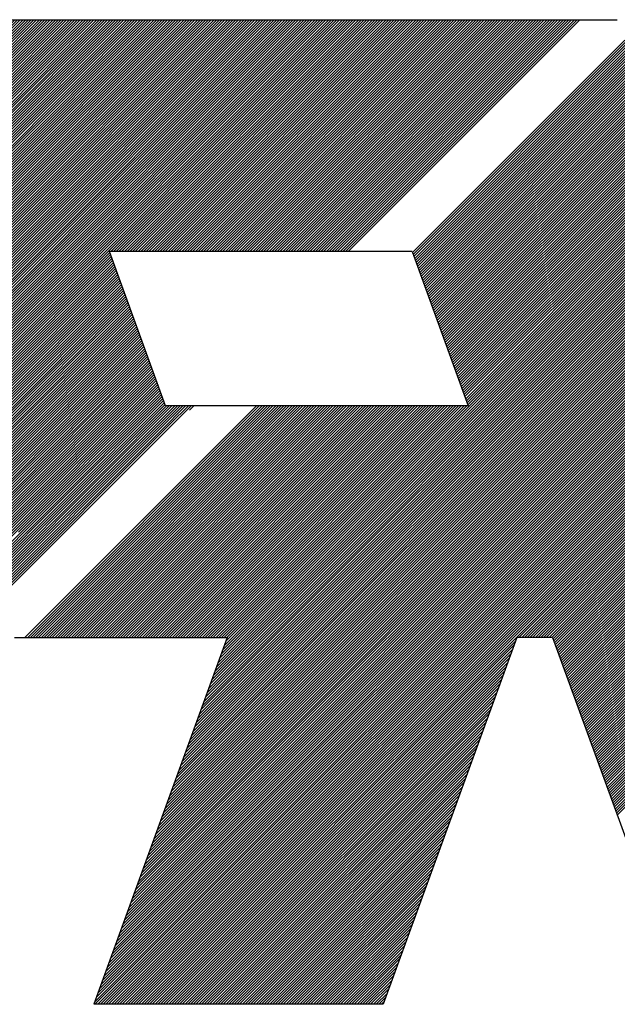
# Model space of a CAD drawing. Header units: millimetres. Extents: x 0 to 1300, y 0 to 891.
# Tile 70 of 124: x 110 to 128, y 758 to 788. Entities that reach past the tile are written whole.
import ezdxf

# ---------------------------------------------------------------- set-up
doc = ezdxf.new("R2010")
doc.units = ezdxf.units.MM
doc.header["$LTSCALE"] = 0.54643
doc.layers.add('NoLayerName_001', color=7, linetype='Continuous')

# ---------------------------------------------------------------- blocks, each defined once
blk = doc.blocks.new('*X93')
at = {"color": 7, "linetype": 'Continuous', "lineweight": 25}
for p, q in [((2.451, 2.451), (4.6073, 4.6073)), ((2.4584, 2.4307), (4.6147, 4.587)), ((2.4658, 2.4103), (4.6221, 4.5667)), ((2.4732, 2.39), (4.6295, 4.5463)), ((2.4806, 2.3697), (4.6369, 4.526)), ((2.488, 2.3493), (4.6443, 4.5057)), ((2.4954, 2.329), (4.6517, 4.4854)), ((2.5028, 2.3087), (4.6591, 4.465)), ((2.5102, 2.2884), (4.6665, 4.4447)), ((2.5176, 2.268), (4.6739, 4.4244)), ((2.525, 2.2477), (4.6813, 4.404)), ((2.5324, 2.2274), (4.6887, 4.3837)), ((2.5398, 2.207), (4.6961, 4.3634)), ((2.5472, 2.1867), (4.7035, 4.343)), ((2.5546, 2.1664), (4.7109, 4.3227)), ((2.562, 2.146), (4.7183, 4.3024)), ((2.5694, 2.1257), (4.7257, 4.2821)), ((2.5768, 2.1054), (4.7331, 4.2617)), ((2.5842, 2.0851), (4.7405, 4.2414)), ((2.5916, 2.0647), (4.7479, 4.2211)), ((2.599, 2.0444), (4.7553, 4.2007)), ((2.6064, 2.0241), (4.7627, 4.1804)), ((2.6138, 2.0037), (4.7701, 4.1601)), ((2.6212, 1.9834), (4.7775, 4.1397)), ((2.6286, 1.9631), (4.7849, 4.1194)), ((2.636, 1.9427), (4.7923, 4.0991)), ((2.6434, 1.9224), (4.7997, 4.0788)), ((0, 0), (0.42, 0.42)), ((0.0277, 0), (0.4041, 0.3764)), ((0.0555, 0), (0.3882, 0.3328)), ((0.0832, 0), (0.3724, 0.2892)), ((0.1109, 0), (0.3565, 0.2456)), ((0.1386, 0), (0.3406, 0.202)), ((0.1664, 0), (0.3247, 0.1584)), ((0.1941, 0), (0.3089, 0.1148)), ((0.2218, 0), (0.293, 0.0712)), ((0.2496, 0), (0.2771, 0.0276))]:
    blk.add_line(p, q, dxfattribs=at)
blk = doc.blocks.new('*X94')
at = {"color": 7, "linetype": 'Continuous', "lineweight": 25}
for p, q in [((3.5895, 3.5895), (5.7458, 5.7458)), ((3.5969, 3.5692), (5.7532, 5.7255)), ((3.6043, 3.5488), (5.7606, 5.7052)), ((3.6117, 3.5285), (5.768, 5.6848)), ((3.6191, 3.5082), (5.7754, 5.6645)), ((3.6265, 3.4878), (5.7828, 5.6442)), ((3.6339, 3.4675), (5.7902, 5.6238)), ((3.6413, 3.4472), (5.7976, 5.6035)), ((3.6487, 3.4268), (5.805, 5.5832)), ((3.6561, 3.4065), (5.8124, 5.5628)), ((3.6635, 3.3862), (5.8198, 5.5425)), ((3.6709, 3.3659), (5.8272, 5.5222)), ((3.6783, 3.3455), (5.8346, 5.5019)), ((3.6857, 3.3252), (5.842, 5.4815)), ((3.6931, 3.3049), (5.8494, 5.4612)), ((3.7005, 3.2845), (5.8568, 5.4409)), ((3.7079, 3.2642), (5.8642, 5.4205)), ((3.7153, 3.2439), (5.8716, 5.4002)), ((3.7227, 3.2235), (5.879, 5.3799)), ((3.7301, 3.2032), (5.8864, 5.3595)), ((3.7375, 3.1829), (5.8938, 5.3392)), ((3.7449, 3.1626), (5.9012, 5.3189)), ((3.7523, 3.1422), (5.9086, 5.2986)), ((3.7597, 3.1219), (5.916, 5.2782)), ((3.7671, 3.1016), (5.9234, 5.2579)), ((3.7745, 3.0812), (5.9308, 5.2376)), ((3.7819, 3.0609), (5.9382, 5.2172)), ((3.7893, 3.0406), (5.9456, 5.1969)), ((3.7967, 3.0202), (5.953, 5.1766)), ((3.8041, 2.9999), (5.9604, 5.1562)), ((3.8115, 2.9796), (5.9678, 5.1359)), ((3.8189, 2.9593), (5.9752, 5.1156)), ((3.8263, 2.9389), (5.9826, 5.0953)), ((3.8337, 2.9186), (5.99, 5.0749)), ((3.8411, 2.8983), (5.9974, 5.0546)), ((3.8485, 2.8779), (6.0048, 5.0343)), ((3.8559, 2.8576), (6.0122, 5.0139)), ((3.8633, 2.8373), (6.0196, 4.9936)), ((3.8707, 2.8169), (6.027, 4.9733)), ((3.8781, 2.7966), (6.0344, 4.9529)), ((3.8855, 2.7763), (6.0418, 4.9326)), ((3.8929, 2.756), (6.0492, 4.9123)), ((3.9003, 2.7356), (6.0566, 4.892)), ((3.9077, 2.7153), (6.064, 4.8716)), ((3.9151, 2.695), (6.0714, 4.8513)), ((3.9225, 2.6746), (6.0788, 4.831)), ((3.9299, 2.6543), (6.0862, 4.8106)), ((3.9373, 2.634), (6.0936, 4.7903)), ((3.9447, 2.6136), (6.101, 4.77)), ((3.9521, 2.5933), (6.1084, 4.7496)), ((3.9595, 2.573), (6.1158, 4.7293)), ((3.9669, 2.5526), (6.1232, 4.709)), ((3.9743, 2.5323), (6.1306, 4.6887)), ((3.9817, 2.512), (6.138, 4.6683)), ((3.9891, 2.4917), (6.1454, 4.648)), ((3.9965, 2.4713), (6.1528, 4.6277)), ((0, 0), (2.8614, 2.8614)), ((0.0277, 0), (2.8456, 2.8179)), ((0.0555, 0), (2.8297, 2.7743)), ((0.0832, 0), (2.8138, 2.7307)), ((0.1109, 0), (2.798, 2.6871)), ((0.1386, 0), (2.7821, 2.6435)), ((0.1664, 0), (2.7662, 2.5999)), ((0.1941, 0), (2.7504, 2.5563)), ((0.2218, 0), (2.7345, 2.5127)), ((0.2496, 0), (2.7186, 2.4691)), ((0.2773, 0), (2.7028, 2.4255)), ((0.305, 0), (2.6869, 2.3819)), ((0.3328, 0), (2.671, 2.3383)), ((0.3605, 0), (2.6552, 2.2947)), ((0.3882, 0), (2.6393, 2.2511)), ((0.4159, 0), (2.6234, 2.2075)), ((0.4437, 0), (2.6076, 2.1639)), ((0.4714, 0), (2.5917, 2.1203)), ((0.4991, 0), (2.5758, 2.0767)), ((0.5269, 0), (2.5599, 2.0331)), ((0.5546, 0), (2.5441, 1.9895)), ((0.5823, 0), (2.5282, 1.9459)), ((0.6101, 0), (2.5123, 1.9023)), ((0.6378, 0), (2.4965, 1.8587)), ((0.6655, 0), (2.4806, 1.8151)), ((0.6932, 0), (2.4647, 1.7715)), ((0.721, 0), (2.4489, 1.7279)), ((0.7487, 0), (2.433, 1.6843)), ((0.7764, 0), (2.4171, 1.6407)), ((0.8042, 0), (2.4013, 1.5971)), ((0.8319, 0), (2.3854, 1.5535)), ((0.8596, 0), (2.3695, 1.5099)), ((0.8873, 0), (2.3537, 1.4663)), ((0.9151, 0), (2.3378, 1.4227)), ((0.9428, 0), (2.3219, 1.3791)), ((0.9705, 0), (2.3061, 1.3355)), ((0.9983, 0), (2.2902, 1.2919)), ((1.026, 0), (2.2743, 1.2483)), ((1.0537, 0), (2.2584, 1.2047)), ((1.0815, 0), (2.2426, 1.1611)), ((1.1092, 0), (2.2267, 1.1175)), ((1.1369, 0), (2.2108, 1.0739)), ((1.1646, 0), (2.195, 1.0303)), ((1.1924, 0), (2.1791, 0.9867)), ((1.2201, 0), (2.1632, 0.9431)), ((1.2478, 0), (2.1474, 0.8995)), ((1.2756, 0), (2.1315, 0.8559)), ((1.3033, 0), (2.1156, 0.8123)), ((1.331, 0), (2.0998, 0.7687)), ((1.3588, 0), (2.0839, 0.7251)), ((1.3865, 0), (2.068, 0.6815)), ((1.4142, 0), (2.0522, 0.6379)), ((1.4419, 0), (2.0363, 0.5943)), ((1.4697, 0), (2.0204, 0.5508)), ((1.4974, 0), (2.0046, 0.5072)), ((1.5251, 0), (1.9887, 0.4636))]:
    blk.add_line(p, q, dxfattribs=at)
blk = doc.blocks.new('*X95')
at = {"color": 7, "linetype": 'Continuous', "lineweight": 25}
for p, q in [((0.4919, 1.3762), (6.3253, 7.2096)), ((0.5078, 1.4198), (6.3179, 7.2299)), ((0.5237, 1.4634), (6.3105, 7.2502)), ((0.4126, 1.1582), (6.3623, 7.1079)), ((0.4284, 1.2018), (6.3549, 7.1283)), ((0.4443, 1.2454), (6.3475, 7.1486)), ((0.4602, 1.289), (6.3401, 7.1689)), ((0.4761, 1.3326), (6.3327, 7.1893)), ((0.3332, 0.9403), (6.3993, 7.0063)), ((0.3491, 0.9839), (6.3919, 7.0266)), ((0.365, 1.0275), (6.3845, 7.0469)), ((0.3808, 1.071), (6.3771, 7.0673)), ((0.3967, 1.1146), (6.3697, 7.0876)), ((0.2539, 0.7223), (6.4363, 6.9046)), ((0.2698, 0.7659), (6.4289, 6.925)), ((0.2856, 0.8095), (6.4215, 6.9453)), ((0.3015, 0.8531), (6.4141, 6.9656)), ((0.3174, 0.8967), (6.4067, 6.986)), ((0.1746, 0.5043), (6.4733, 6.803)), ((0.1904, 0.5479), (6.4659, 6.8233)), ((0.2063, 0.5915), (6.4585, 6.8436)), ((0.2222, 0.6351), (6.4511, 6.864)), ((0.238, 0.6787), (6.4437, 6.8843)), ((0.0952, 0.2863), (6.5103, 6.7013)), ((0.1111, 0.3299), (6.5029, 6.7217)), ((0.1269, 0.3735), (6.4955, 6.742)), ((0.1428, 0.4171), (6.4881, 6.7623)), ((0.1587, 0.4607), (6.4807, 6.7827)), ((0.0317, 0.1119), (6.5399, 6.62)), ((0.0476, 0.1555), (6.5325, 6.6403)), ((0.0635, 0.1991), (6.5251, 6.6607)), ((0.0793, 0.2427), (6.5177, 6.681)), ((0, 0.0247), (6.5547, 6.5794)), ((0.003, 0), (6.5621, 6.559)), ((0.0159, 0.0683), (6.5473, 6.5997)), ((0.0308, 0), (6.5695, 6.5387)), ((0.0585, 0), (6.5769, 6.5184)), ((0.0862, 0), (6.5843, 6.498)), ((0.114, 0), (6.5917, 6.4777)), ((0.1417, 0), (6.5991, 6.4574)), ((0.1694, 0), (6.6065, 6.437)), ((0.1971, 0), (6.6139, 6.4167)), ((0.2249, 0), (6.6213, 6.3964)), ((0.2526, 0), (6.6287, 6.3761)), ((0.2803, 0), (6.6361, 6.3557)), ((0.3081, 0), (6.6435, 6.3354)), ((0.3358, 0), (6.6509, 6.3151)), ((0.3635, 0), (6.6583, 6.2947)), ((0.3912, 0), (6.6657, 6.2744)), ((0.419, 0), (6.6731, 6.2541)), ((0.4467, 0), (6.6805, 6.2337)), ((0.4744, 0), (6.6879, 6.2134)), ((0.5022, 0), (6.6953, 6.1931)), ((0.5299, 0), (6.7027, 6.1728)), ((0.5576, 0), (6.71, 6.1524)), ((4.3108, 3.7255), (6.7174, 6.1321)), ((4.3386, 3.7255), (6.7248, 6.1118)), ((4.3663, 3.7255), (6.7322, 6.0914)), ((4.394, 3.7255), (6.7396, 6.0711)), ((4.4218, 3.7255), (6.747, 6.0508)), ((4.4495, 3.7255), (6.7544, 6.0304)), ((4.4772, 3.7255), (6.7618, 6.0101)), ((4.505, 3.7255), (6.7692, 5.9898)), ((4.5327, 3.7255), (6.7766, 5.9695)), ((4.5604, 3.7255), (6.784, 5.9491)), ((4.5881, 3.7255), (6.7914, 5.9288)), ((4.6159, 3.7255), (6.7988, 5.9085)), ((4.6436, 3.7255), (6.8062, 5.8881)), ((4.6573, 3.7115), (6.8136, 5.8678)), ((4.6647, 3.6911), (6.821, 5.8475)), ((4.6721, 3.6708), (6.8284, 5.8271)), ((4.6795, 3.6505), (6.8358, 5.8068)), ((4.6869, 3.6301), (6.8432, 5.7865)), ((4.6943, 3.6098), (6.8506, 5.7662)), ((0.5854, 0), (4.2752, 3.6898)), ((0.6131, 0), (4.2593, 3.6462)), ((0.6408, 0), (4.2434, 3.6026)), ((0.6685, 0), (4.2276, 3.559)), ((0.6963, 0), (4.2117, 3.5154)), ((0.724, 0), (4.1958, 3.4718)), ((0.7517, 0), (4.18, 3.4282)), ((0.7795, 0), (4.1641, 3.3846)), ((0.8072, 0), (4.1482, 3.341)), ((0.8349, 0), (4.1324, 3.2974)), ((0.8627, 0), (4.1165, 3.2538)), ((0.8904, 0), (4.1006, 3.2102)), ((0.9181, 0), (4.0847, 3.1666)), ((0.9458, 0), (4.0689, 3.123)), ((0.9736, 0), (4.053, 3.0794)), ((1.0013, 0), (4.0371, 3.0358)), ((1.029, 0), (4.0213, 2.9922)), ((1.0568, 0), (4.0054, 2.9486)), ((1.0845, 0), (3.9895, 2.905))]:
    blk.add_line(p, q, dxfattribs=at)
blk = doc.blocks.new('*X96')
at = {"color": 7, "linetype": 'Continuous', "lineweight": 25}
for p, q in [((3.0522, 5.132), (5.2086, 7.2883)), ((3.0596, 5.1116), (5.216, 7.268)), ((3.067, 5.0913), (5.2234, 7.2476)), ((3.0744, 5.071), (5.2308, 7.2273)), ((3.0818, 5.0507), (5.2382, 7.207)), ((3.0892, 5.0303), (5.2456, 7.1867)), ((3.0966, 5.01), (5.253, 7.1663)), ((3.104, 4.9897), (5.2604, 7.146)), ((3.1114, 4.9693), (5.2678, 7.1257)), ((3.1188, 4.949), (5.2752, 7.1053)), ((3.1262, 4.9287), (5.2826, 7.085)), ((3.1336, 4.9083), (5.29, 7.0647)), ((3.141, 4.888), (5.2974, 7.0443)), ((3.1484, 4.8677), (5.3048, 7.024)), ((3.1558, 4.8474), (5.3122, 7.0037)), ((3.1632, 4.827), (5.3196, 6.9834)), ((3.1706, 4.8067), (5.327, 6.963)), ((3.178, 4.7864), (5.3344, 6.9427)), ((3.1854, 4.766), (5.3418, 6.9224)), ((3.1928, 4.7457), (5.3492, 6.902)), ((3.2002, 4.7254), (5.3566, 6.8817)), ((3.2076, 4.705), (5.364, 6.8614)), ((3.215, 4.6847), (5.3714, 6.841)), ((3.2224, 4.6644), (5.3788, 6.8207)), ((3.2298, 4.644), (5.3862, 6.8004)), ((0.7458, 2.0491), (5.4158, 6.7191)), ((3.2372, 4.6237), (5.3936, 6.7801)), ((3.2446, 4.6034), (5.401, 6.7597)), ((3.252, 4.5831), (5.4084, 6.7394)), ((0.6665, 1.8311), (5.4528, 6.6174)), ((0.6823, 1.8747), (5.4454, 6.6377)), ((0.6982, 1.9183), (5.438, 6.6581)), ((0.7141, 1.9619), (5.4306, 6.6784)), ((0.7299, 2.0055), (5.4232, 6.6987)), ((0.5871, 1.6131), (5.4898, 6.5158)), ((0.603, 1.6567), (5.4824, 6.5361)), ((0.6189, 1.7003), (5.475, 6.5564)), ((0.6347, 1.7439), (5.4676, 6.5768)), ((0.6506, 1.7875), (5.4602, 6.5971)), ((0.5078, 1.3951), (5.5268, 6.4141)), ((0.5237, 1.4387), (5.5194, 6.4344)), ((0.5395, 1.4823), (5.512, 6.4548)), ((0.5554, 1.5259), (5.5046, 6.4751)), ((0.5713, 1.5695), (5.4972, 6.4954)), ((0.4284, 1.1771), (5.5638, 6.3125)), ((0.4443, 1.2207), (5.5564, 6.3328)), ((0.4602, 1.2643), (5.549, 6.3531)), ((0.4761, 1.3079), (5.5416, 6.3735)), ((0.4919, 1.3515), (5.5342, 6.3938)), ((0.3491, 0.9592), (5.6008, 6.2108)), ((0.365, 1.0028), (5.5934, 6.2311)), ((0.3808, 1.0464), (5.586, 6.2515)), ((0.3967, 1.09), (5.5786, 6.2718)), ((0.4126, 1.1336), (5.5712, 6.2921)), ((0.2698, 0.7412), (5.6378, 6.1092)), ((0.2856, 0.7848), (5.6304, 6.1295)), ((0.3015, 0.8284), (5.623, 6.1498)), ((0.3174, 0.872), (5.6156, 6.1702)), ((0.3332, 0.9156), (5.6082, 6.1905)), ((0.1904, 0.5232), (5.6748, 6.0075)), ((0.2063, 0.5668), (5.6674, 6.0278)), ((0.2222, 0.6104), (5.66, 6.0482)), ((0.238, 0.654), (5.6526, 6.0685)), ((0.2539, 0.6976), (5.6452, 6.0888)), ((0.1111, 0.3052), (5.7118, 5.9059)), ((0.1269, 0.3488), (5.7044, 5.9262)), ((0.1428, 0.3924), (5.697, 5.9465)), ((0.1587, 0.436), (5.6896, 5.9668)), ((0.1746, 0.4796), (5.6822, 5.9872)), ((0.0317, 0.0872), (5.7487, 5.8042)), ((0.0476, 0.1308), (5.7413, 5.8245)), ((0.0635, 0.1744), (5.7339, 5.8449)), ((0.0793, 0.218), (5.7266, 5.8652)), ((0.0952, 0.2616), (5.7192, 5.8855)), ((0, 0), (5.7635, 5.7635)), ((0.0159, 0.0436), (5.7561, 5.7839)), ((0.1387, 2.2185), (2.4917, 4.5714)), ((0.1665, 2.2185), (2.5194, 4.5714)), ((0.1942, 2.2185), (2.5471, 4.5714)), ((0.2219, 2.2185), (2.5749, 4.5714)), ((0.2497, 2.2185), (2.6026, 4.5714)), ((0.2774, 2.2185), (2.6303, 4.5714)), ((0.3051, 2.2185), (2.6581, 4.5714)), ((0.3328, 2.2185), (2.6858, 4.5714)), ((0.3606, 2.2185), (2.7135, 4.5714)), ((0.3883, 2.2185), (2.7412, 4.5714)), ((0.416, 2.2185), (2.769, 4.5714)), ((0.4438, 2.2185), (2.7967, 4.5714)), ((0.4715, 2.2185), (2.8244, 4.5714)), ((0.4992, 2.2185), (2.8522, 4.5714)), ((0.5269, 2.2185), (2.8799, 4.5714)), ((0.5547, 2.2185), (2.9076, 4.5714)), ((0.5824, 2.2185), (2.9353, 4.5714)), ((0.6101, 2.2185), (2.9631, 4.5714)), ((0.6379, 2.2185), (2.9908, 4.5714)), ((0.6656, 2.2185), (3.0185, 4.5714)), ((0.6933, 2.2185), (3.0463, 4.5714)), ((0.7211, 2.2185), (3.074, 4.5714)), ((0.7488, 2.2185), (3.1017, 4.5714)), ((0.7617, 2.0927), (3.2404, 4.5714)), ((0.7765, 2.2185), (3.1295, 4.5714)), ((0.7776, 2.1363), (3.2126, 4.5714)), ((0.7934, 2.1799), (3.1849, 4.5714)), ((0.8042, 2.2185), (3.1572, 4.5714))]:
    blk.add_line(p, q, dxfattribs=at)
blk = doc.blocks.new('*X97')
at = {"color": 7, "linetype": 'Continuous', "lineweight": 25}
for p, q in [((4.4578, 3.9097), (6.6141, 6.066)), ((4.4652, 3.8894), (6.6215, 6.0457)), ((4.4726, 3.869), (6.6289, 6.0254)), ((4.48, 3.8487), (6.6363, 6.005)), ((4.4874, 3.8284), (6.6437, 5.9847)), ((4.4948, 3.808), (6.6511, 5.9644)), ((4.5022, 3.7877), (6.6585, 5.944)), ((4.5096, 3.7674), (6.6659, 5.9237)), ((4.517, 3.747), (6.6733, 5.9034)), ((4.5244, 3.7267), (6.6807, 5.8831)), ((4.5318, 3.7064), (6.6881, 5.8627)), ((4.5392, 3.6861), (6.6955, 5.8424)), ((4.5466, 3.6657), (6.7029, 5.8221)), ((4.554, 3.6454), (6.7103, 5.8017)), ((4.5614, 3.6251), (6.7177, 5.7814)), ((4.5688, 3.6047), (6.7251, 5.7611)), ((4.5762, 3.5844), (6.7325, 5.7407)), ((4.5836, 3.5641), (6.7399, 5.7204)), ((4.591, 3.5437), (6.7473, 5.7001)), ((4.5984, 3.5234), (6.7547, 5.6798)), ((4.6058, 3.5031), (6.7621, 5.6594)), ((4.6132, 3.4828), (6.7695, 5.6391)), ((4.6206, 3.4624), (6.7769, 5.6188)), ((4.628, 3.4421), (6.7843, 5.5984)), ((4.6354, 3.4218), (6.7917, 5.5781)), ((4.6428, 3.4014), (6.7991, 5.5578)), ((4.6502, 3.3811), (6.8065, 5.5374)), ((4.6576, 3.3608), (6.8139, 5.5171)), ((4.665, 3.3404), (6.8213, 5.4968)), ((4.6724, 3.3201), (6.8287, 5.4765)), ((4.6798, 3.2998), (6.8361, 5.4561)), ((4.6872, 3.2795), (6.8435, 5.4358)), ((4.6946, 3.2591), (6.8509, 5.4155)), ((4.702, 3.2388), (6.8583, 5.3951)), ((4.7094, 3.2185), (6.8657, 5.3748)), ((4.7168, 3.1981), (6.8731, 5.3545)), ((4.7242, 3.1778), (6.8805, 5.3341)), ((4.7316, 3.1575), (6.8879, 5.3138)), ((4.739, 3.1371), (6.8953, 5.2935)), ((4.7464, 3.1168), (6.9027, 5.2731)), ((4.7538, 3.0965), (6.9101, 5.2528)), ((4.7612, 3.0762), (6.9175, 5.2325)), ((4.7686, 3.0558), (6.9249, 5.2122)), ((4.776, 3.0355), (6.9323, 5.1918)), ((4.7834, 3.0152), (6.9397, 5.1715)), ((4.7908, 2.9948), (6.9471, 5.1512)), ((4.7982, 2.9745), (6.9545, 5.1308)), ((4.8056, 2.9542), (6.9619, 5.1105)), ((4.813, 2.9338), (6.9693, 5.0902)), ((0.5204, 0), (2.8733, 2.3529)), ((0.5481, 0), (2.901, 2.3529)), ((0.5758, 0), (2.9288, 2.3529)), ((0.6035, 0), (2.9565, 2.3529)), ((0.6313, 0), (2.9842, 2.3529)), ((0.659, 0), (3.0119, 2.3529)), ((0.6867, 0), (3.0397, 2.3529)), ((0.7145, 0), (3.0674, 2.3529)), ((0.7422, 0), (3.0951, 2.3529)), ((0.7699, 0), (3.1229, 2.3529)), ((0.7977, 0), (3.1506, 2.3529)), ((0.8254, 0), (3.1783, 2.3529)), ((0.8531, 0), (3.2061, 2.3529)), ((0.8808, 0), (3.2338, 2.3529)), ((0.9086, 0), (3.2615, 2.3529)), ((0.9363, 0), (3.2892, 2.3529)), ((0.964, 0), (3.317, 2.3529)), ((0.9918, 0), (3.3447, 2.3529)), ((1.0195, 0), (3.3724, 2.3529)), ((1.0472, 0), (3.4002, 2.3529)), ((1.0749, 0), (3.4279, 2.3529)), ((1.1027, 0), (3.4556, 2.3529)), ((1.1304, 0), (3.4834, 2.3529)), ((1.1581, 0), (3.5111, 2.3529)), ((1.1859, 0), (3.5388, 2.3529)), ((1.2136, 0), (3.5665, 2.3529)), ((1.2413, 0), (3.5943, 2.3529)), ((1.2691, 0), (3.622, 2.3529)), ((1.2968, 0), (3.6497, 2.3529)), ((1.3245, 0), (3.6775, 2.3529)), ((1.3522, 0), (3.7052, 2.3529)), ((1.38, 0), (3.7329, 2.3529)), ((1.4077, 0), (3.7606, 2.3529)), ((1.4354, 0), (3.7884, 2.3529)), ((1.4632, 0), (3.8161, 2.3529)), ((1.4909, 0), (3.8438, 2.3529)), ((1.5186, 0), (3.8716, 2.3529)), ((1.5464, 0), (3.8993, 2.3529)), ((1.5741, 0), (3.927, 2.3529)), ((1.6018, 0), (3.9548, 2.3529)), ((1.6295, 0), (3.9825, 2.3529)), ((1.6573, 0), (4.0102, 2.3529)), ((1.685, 0), (4.0379, 2.3529)), ((1.7127, 0), (4.0657, 2.3529)), ((1.7405, 0), (4.0934, 2.3529)), ((1.7682, 0), (4.1211, 2.3529)), ((1.7959, 0), (4.1489, 2.3529)), ((1.8237, 0), (4.1766, 2.3529)), ((1.8514, 0), (4.2043, 2.3529)), ((1.8791, 0), (4.2321, 2.3529))]:
    blk.add_line(p, q, dxfattribs=at)
blk = doc.blocks.new('*X98')
at = {"color": 7, "linetype": 'Continuous', "lineweight": 25}
for p, q in [((2.5124, 3.7934), (4.8653, 6.1463)), ((2.5401, 3.7934), (4.893, 6.1463)), ((2.5678, 3.7934), (4.9208, 6.1463)), ((2.5955, 3.7934), (4.9485, 6.1463)), ((2.6233, 3.7934), (4.9762, 6.1463)), ((2.651, 3.7934), (5.0039, 6.1463)), ((2.6787, 3.7934), (5.0317, 6.1463)), ((2.7065, 3.7934), (5.0594, 6.1463)), ((2.7342, 3.7934), (5.0871, 6.1463)), ((2.7619, 3.7934), (5.1149, 6.1463)), ((2.7896, 3.7934), (5.1426, 6.1463)), ((2.8174, 3.7934), (5.1703, 6.1463)), ((2.8451, 3.7934), (5.1981, 6.1463)), ((2.8728, 3.7934), (5.2258, 6.1463)), ((2.9006, 3.7934), (5.2535, 6.1463)), ((2.9283, 3.7934), (5.2812, 6.1463)), ((2.956, 3.7934), (5.309, 6.1463)), ((2.9838, 3.7934), (5.3367, 6.1463)), ((3.0115, 3.7934), (5.3644, 6.1463)), ((3.0392, 3.7934), (5.3922, 6.1463)), ((3.0669, 3.7934), (5.4199, 6.1463)), ((3.0947, 3.7934), (5.4476, 6.1463)), ((3.1224, 3.7934), (5.4753, 6.1463)), ((3.1501, 3.7934), (5.5031, 6.1463)), ((3.1779, 3.7934), (5.5308, 6.1463)), ((3.2056, 3.7934), (5.5585, 6.1463)), ((3.2333, 3.7934), (5.5863, 6.1463)), ((3.2611, 3.7934), (5.614, 6.1463)), ((3.2888, 3.7934), (5.6417, 6.1463)), ((3.3165, 3.7934), (5.6695, 6.1463)), ((3.3442, 3.7934), (5.6972, 6.1463)), ((3.372, 3.7934), (5.7249, 6.1463)), ((3.3997, 3.7934), (5.7526, 6.1463)), ((3.4274, 3.7934), (5.7804, 6.1463)), ((3.4552, 3.7934), (5.8081, 6.1463)), ((3.4829, 3.7934), (5.8358, 6.1463)), ((3.5106, 3.7934), (5.8636, 6.1463)), ((3.5384, 3.7934), (5.8913, 6.1463)), ((3.5661, 3.7934), (5.919, 6.1463)), ((3.5938, 3.7934), (5.9468, 6.1463)), ((3.6215, 3.7934), (5.9745, 6.1463)), ((3.6493, 3.7934), (6.0022, 6.1463)), ((3.677, 3.7934), (6.0299, 6.1463)), ((3.7047, 3.7934), (6.0577, 6.1463)), ((3.7325, 3.7934), (6.0854, 6.1463)), ((3.7602, 3.7934), (6.1131, 6.1463)), ((3.7879, 3.7934), (6.1409, 6.1463)), ((3.8156, 3.7934), (6.1686, 6.1463)), ((3.8434, 3.7934), (6.1963, 6.1463)), ((3.8711, 3.7934), (6.224, 6.1463)), ((3.8988, 3.7934), (6.2518, 6.1463)), ((3.9266, 3.7934), (6.2795, 6.1463)), ((3.9543, 3.7934), (6.3072, 6.1463)), ((3.982, 3.7934), (6.335, 6.1463)), ((4.0098, 3.7934), (6.3627, 6.1463)), ((4.0375, 3.7934), (6.3904, 6.1463)), ((4.0652, 3.7934), (6.4182, 6.1463)), ((4.0929, 3.7934), (6.4459, 6.1463)), ((4.1207, 3.7934), (6.4736, 6.1463)), ((4.1484, 3.7934), (6.5013, 6.1463)), ((4.1761, 3.7934), (6.5291, 6.1463)), ((4.2039, 3.7934), (6.5568, 6.1463)), ((4.2316, 3.7934), (6.5845, 6.1463)), ((4.2593, 3.7934), (6.6123, 6.1463)), ((4.2871, 3.7934), (6.64, 6.1463)), ((4.3148, 3.7934), (6.6677, 6.1463)), ((4.3425, 3.7934), (6.6955, 6.1463)), ((4.3702, 3.7934), (6.7232, 6.1463)), ((4.398, 3.7934), (6.7509, 6.1463)), ((4.4257, 3.7934), (6.7786, 6.1463)), ((4.4534, 3.7934), (6.8064, 6.1463)), ((0, 1.281), (2.1563, 3.4373)), ((0.0074, 1.2607), (2.1637, 3.417)), ((0.0148, 1.2403), (2.1711, 3.3967)), ((0.0222, 1.22), (2.1785, 3.3763)), ((0.0296, 1.1997), (2.1859, 3.356)), ((0.037, 1.1793), (2.1933, 3.3357)), ((0.0444, 1.159), (2.2007, 3.3154)), ((0.0518, 1.1387), (2.2081, 3.295)), ((0.0592, 1.1184), (2.2155, 3.2747)), ((0.0666, 1.098), (2.2229, 3.2544)), ((0.074, 1.0777), (2.2303, 3.234)), ((0.0814, 1.0574), (2.2377, 3.2137)), ((0.0888, 1.037), (2.2451, 3.1934)), ((0.0962, 1.0167), (2.2525, 3.173)), ((0.1036, 0.9964), (2.2599, 3.1527)), ((0.111, 0.976), (2.2673, 3.1324)), ((0.1184, 0.9557), (2.2747, 3.1121)), ((0.1258, 0.9354), (2.2821, 3.0917)), ((0.1332, 0.9151), (2.2895, 3.0714)), ((0.1406, 0.8947), (2.2969, 3.0511)), ((0.148, 0.8744), (2.3043, 3.0307)), ((0.1554, 0.8541), (2.3117, 3.0104)), ((0.1628, 0.8337), (2.3191, 2.9901)), ((0.1702, 0.8134), (2.3265, 2.9697)), ((0.1776, 0.7931), (2.3339, 2.9494)), ((0.185, 0.7727), (2.3413, 2.9291)), ((0.1924, 0.7524), (2.3487, 2.9088)), ((0.1998, 0.7321), (2.3561, 2.8884)), ((0.2072, 0.7118), (2.3635, 2.8681)), ((0.2146, 0.6914), (2.3709, 2.8478)), ((0.222, 0.6711), (2.3783, 2.8274)), ((0.2294, 0.6508), (2.3857, 2.8071)), ((0.2368, 0.6304), (2.3931, 2.7868)), ((0.2442, 0.6101), (2.4005, 2.7664)), ((0.2516, 0.5898), (2.4079, 2.7461)), ((0.259, 0.5694), (2.4153, 2.7258)), ((0.2664, 0.5491), (2.4227, 2.7055)), ((0.2738, 0.5288), (2.4301, 2.6851)), ((0.2812, 0.5085), (2.4375, 2.6648)), ((0.2886, 0.4881), (2.4449, 2.6445)), ((0.296, 0.4678), (2.4523, 2.6241)), ((0.3034, 0.4475), (2.4597, 2.6038)), ((0.3108, 0.4271), (2.4671, 2.5835)), ((0.3182, 0.4068), (2.4745, 2.5631)), ((0.3316, 0.3925), (2.4819, 2.5428)), ((0.4281, 0.4613), (2.4893, 2.5225)), ((0.5247, 0.5301), (2.4967, 2.5021)), ((0.6213, 0.599), (2.5041, 2.4818)), ((0.7178, 0.6678), (2.5115, 2.4615)), ((0.8144, 0.7366), (2.5189, 2.4412)), ((0.9109, 0.8054), (2.5263, 2.4208)), ((1.0075, 0.8742), (2.5337, 2.4005)), ((1.104, 0.9431), (2.5411, 2.3802)), ((1.2006, 1.0119), (2.5485, 2.3598)), ((1.2971, 1.0807), (2.5559, 2.3395)), ((1.3937, 1.1495), (2.5633, 2.3192)), ((1.4902, 1.2184), (2.5707, 2.2988)), ((1.5868, 1.2872), (2.5781, 2.2785)), ((1.6833, 1.356), (2.5855, 2.2582)), ((1.7799, 1.4248), (2.5929, 2.2379)), ((1.8764, 1.4936), (2.6075, 2.2247)), ((1.973, 1.5625), (2.6352, 2.2247)), ((2.0695, 1.6313), (2.663, 2.2247)), ((2.1661, 1.7001), (2.6907, 2.2247)), ((2.2626, 1.7689), (2.7184, 2.2247)), ((2.3592, 1.8377), (2.7462, 2.2247)), ((2.4557, 1.9066), (2.7739, 2.2247)), ((2.5523, 1.9754), (2.8016, 2.2247)), ((2.6488, 2.0442), (2.8293, 2.2247)), ((2.7454, 2.113), (2.8571, 2.2247)), ((2.8419, 2.1819), (2.8848, 2.2247)), ((0.6323, 0), (2.7454, 2.113)), ((0.6158, 0.0112), (2.6488, 2.0442)), ((0.5837, 0.0346), (2.4557, 1.9066)), ((0.5996, 0.0227), (2.5523, 1.9754)), ((0.5682, 0.0468), (2.3592, 1.8377)), ((0.5383, 0.0723), (2.1661, 1.7001)), ((0.5531, 0.0594), (2.2626, 1.7689)), ((0.5239, 0.0856), (2.0695, 1.6313)), ((0.5098, 0.0993), (1.973, 1.5625)), ((0.4826, 0.1276), (1.7799, 1.4248)), ((0.496, 0.1132), (1.8764, 1.4936)), ((0.4696, 0.1422), (1.6833, 1.356)), ((0.4445, 0.1726), (1.4902, 1.2184)), ((0.4569, 0.1573), (1.5868, 1.2872)), ((0.4325, 0.1884), (1.3937, 1.1495)), ((0.4096, 0.2209), (1.2006, 1.0119)), ((0.4209, 0.2045), (1.2971, 1.0807))]:
    blk.add_line(p, q, dxfattribs=at)
blk = doc.blocks.new('*X99')
at = {"color": 7, "linetype": 'Continuous', "lineweight": 25}
for p, q in [((0, 3.0495), (1.7954, 4.845)), ((0.0074, 3.0292), (1.8232, 4.845)), ((0.0148, 3.0089), (1.8509, 4.845)), ((0.0222, 2.9885), (1.8786, 4.845)), ((0.0296, 2.9682), (1.9064, 4.845)), ((0.037, 2.9479), (1.9341, 4.845)), ((0.0444, 2.9275), (1.9618, 4.845)), ((0.0518, 2.9072), (1.9896, 4.845)), ((0.0592, 2.8869), (2.0173, 4.845)), ((0.0666, 2.8665), (2.045, 4.845)), ((0.074, 2.8462), (2.0727, 4.845)), ((0.0814, 2.8259), (2.1005, 4.845)), ((0.0888, 2.8056), (2.1282, 4.845)), ((0.0962, 2.7852), (2.1559, 4.845)), ((0.1036, 2.7649), (2.1837, 4.845)), ((0.111, 2.7446), (2.2114, 4.845)), ((0.1184, 2.7242), (2.2391, 4.845)), ((0.1258, 2.7039), (2.2669, 4.845)), ((0.1332, 2.6836), (2.2946, 4.845)), ((0.1406, 2.6632), (2.3223, 4.845)), ((0.148, 2.6429), (2.35, 4.845)), ((0.1554, 2.6226), (2.3778, 4.845)), ((0.1628, 2.6023), (2.4055, 4.845)), ((0.1702, 2.5819), (2.4332, 4.845)), ((0.1776, 2.5616), (2.461, 4.845)), ((0.185, 2.5413), (2.4887, 4.845)), ((0.1924, 2.5209), (2.5164, 4.845)), ((0.1998, 2.5006), (2.5441, 4.845)), ((0.2072, 2.4803), (2.5719, 4.845)), ((0.2146, 2.4599), (2.5996, 4.845)), ((0.222, 2.4396), (2.6273, 4.845)), ((0.2294, 2.4193), (2.6551, 4.845)), ((0.2368, 2.399), (2.6828, 4.845)), ((0.2442, 2.3786), (2.7105, 4.845)), ((0.2516, 2.3583), (2.7383, 4.845)), ((0.259, 2.338), (2.766, 4.845)), ((0.2664, 2.3176), (2.7937, 4.845)), ((0.2738, 2.2973), (2.8214, 4.845)), ((0.2812, 2.277), (2.8492, 4.845)), ((0.2886, 2.2566), (2.8769, 4.845)), ((0.296, 2.2363), (2.9046, 4.845)), ((0.3034, 2.216), (2.9324, 4.845)), ((0.3108, 2.1957), (2.9601, 4.845)), ((0.3182, 2.1753), (2.9878, 4.845)), ((0.3256, 2.155), (3.0156, 4.845)), ((0.333, 2.1347), (3.0433, 4.845)), ((0.3404, 2.1143), (3.071, 4.845)), ((0.3478, 2.094), (3.0987, 4.845)), ((0.3552, 2.0737), (3.1265, 4.845)), ((0.3626, 2.0533), (3.1542, 4.845)), ((0.37, 2.033), (3.1819, 4.845)), ((0.3774, 2.0127), (3.2097, 4.845)), ((0.3848, 1.9924), (3.2374, 4.845)), ((0.3922, 1.972), (3.2651, 4.845)), ((0.3996, 1.9517), (3.2928, 4.845)), ((0.407, 1.9314), (3.3206, 4.845)), ((0.4144, 1.911), (3.3483, 4.845)), ((0.4218, 1.8907), (3.376, 4.845)), ((0.4292, 1.8704), (3.4038, 4.845)), ((0.4366, 1.85), (3.4315, 4.845)), ((0.444, 1.8297), (3.4592, 4.845)), ((0.4514, 1.8094), (3.487, 4.845)), ((0.4588, 1.7891), (3.5147, 4.845)), ((0.4662, 1.7687), (3.5424, 4.845)), ((0.4736, 1.7484), (3.5701, 4.845)), ((0.481, 1.7281), (3.5979, 4.845)), ((0.4884, 1.7077), (3.6256, 4.845)), ((0.4958, 1.6874), (3.6533, 4.845)), ((0.5032, 1.6671), (3.6811, 4.845)), ((0.5106, 1.6467), (3.7088, 4.845)), ((0.518, 1.6264), (3.7365, 4.845)), ((0.5254, 1.6061), (3.7643, 4.845)), ((0.5328, 1.5857), (3.792, 4.845)), ((0.5402, 1.5654), (3.8197, 4.845)), ((0.5476, 1.5451), (3.8474, 4.845)), ((0.555, 1.5248), (3.8752, 4.845)), ((0.5624, 1.5044), (3.9029, 4.845)), ((0.5698, 1.4841), (3.9306, 4.845)), ((0.5772, 1.4638), (3.9584, 4.845)), ((0.5846, 1.4434), (3.9861, 4.845)), ((0.592, 1.4231), (4.0138, 4.845)), ((0.5994, 1.4028), (4.0415, 4.845)), ((0.6068, 1.3824), (4.0693, 4.845)), ((0.6142, 1.3621), (4.097, 4.845)), ((0.6216, 1.3418), (4.1247, 4.845)), ((0.629, 1.3215), (4.1525, 4.845)), ((0.6364, 1.3011), (4.1802, 4.845)), ((0.6438, 1.2808), (4.2079, 4.845)), ((0.6512, 1.2605), (4.2357, 4.845)), ((0.6586, 1.2401), (4.2634, 4.845)), ((0.666, 1.2198), (4.2911, 4.845)), ((0.6734, 1.1995), (4.3188, 4.845)), ((0.6808, 1.1791), (4.3466, 4.845)), ((0.6882, 1.1588), (4.3743, 4.845)), ((0.6956, 1.1385), (4.402, 4.845)), ((0.703, 1.1182), (4.4298, 4.845)), ((0.7104, 1.0978), (4.4575, 4.845)), ((0.7178, 1.0775), (4.4852, 4.845)), ((0.7252, 1.0572), (4.513, 4.845)), ((0.7326, 1.0368), (4.5407, 4.845)), ((0.74, 1.0165), (4.5684, 4.845)), ((0.7474, 0.9962), (4.5961, 4.845)), ((0.7548, 0.9758), (4.6239, 4.845)), ((0.7622, 0.9555), (4.6516, 4.845)), ((0.7696, 0.9352), (4.6793, 4.845)), ((0.777, 0.9149), (4.7071, 4.845)), ((0.7844, 0.8945), (4.7348, 4.845)), ((0.7918, 0.8742), (4.7625, 4.845)), ((0.7992, 0.8539), (4.7903, 4.845)), ((0.8066, 0.8335), (4.818, 4.845)), ((0.814, 0.8132), (4.8457, 4.845)), ((0.8214, 0.7929), (4.8734, 4.845)), ((0.8288, 0.7725), (4.9012, 4.845)), ((0.8362, 0.7522), (4.9289, 4.845)), ((0.8435, 0.7319), (4.9566, 4.845)), ((0.8509, 0.7116), (4.9844, 4.845)), ((0.8583, 0.6912), (5.0121, 4.845)), ((0.8657, 0.6709), (5.0398, 4.845)), ((0.8731, 0.6506), (5.0675, 4.845)), ((0.8805, 0.6302), (5.0953, 4.845)), ((0.8879, 0.6099), (5.123, 4.845)), ((0.8953, 0.5896), (5.1507, 4.845)), ((0.9027, 0.5692), (5.1785, 4.845)), ((0.9101, 0.5489), (5.2062, 4.845)), ((0.9175, 0.5286), (5.2339, 4.845)), ((0.9249, 0.5083), (5.2617, 4.845)), ((0.9323, 0.4879), (5.2894, 4.845)), ((0.9397, 0.4676), (5.3171, 4.845)), ((0.9471, 0.4473), (5.3448, 4.845)), ((0.9545, 0.4269), (5.3726, 4.845)), ((0.9619, 0.4066), (5.4003, 4.845)), ((0.9693, 0.3863), (5.428, 4.845)), ((0.9767, 0.3659), (5.4558, 4.845)), ((0.9841, 0.3456), (5.4835, 4.845)), ((3.1583, 2.492), (5.5112, 4.845)), ((3.186, 2.492), (5.539, 4.845)), ((3.2137, 2.492), (5.5667, 4.845)), ((3.2415, 2.492), (5.5944, 4.845)), ((3.2692, 2.492), (5.6221, 4.845)), ((3.2969, 2.492), (5.6499, 4.845)), ((3.3247, 2.492), (5.6776, 4.845)), ((3.3524, 2.492), (5.7053, 4.845)), ((3.3801, 2.492), (5.7331, 4.845)), ((3.4078, 2.492), (5.7608, 4.845)), ((3.4356, 2.492), (5.7885, 4.845)), ((3.4633, 2.492), (5.8162, 4.845)), ((3.491, 2.492), (5.844, 4.845)), ((3.5188, 2.492), (5.8717, 4.845)), ((3.5465, 2.492), (5.8994, 4.845)), ((3.5742, 2.492), (5.9272, 4.845)), ((3.602, 2.492), (5.9549, 4.845)), ((0.9915, 0.3253), (3.1479, 2.4816)), ((0.9989, 0.305), (3.1553, 2.4613)), ((1.0063, 0.2846), (3.1627, 2.441)), ((1.0137, 0.2643), (3.1701, 2.4206)), ((1.0211, 0.244), (3.1775, 2.4003)), ((1.0285, 0.2236), (3.1849, 2.38)), ((1.0359, 0.2033), (3.1923, 2.3596)), ((1.0433, 0.183), (3.1997, 2.3393)), ((1.0507, 0.1626), (3.2071, 2.319)), ((1.0581, 0.1423), (3.2145, 2.2986)), ((1.0655, 0.122), (3.2219, 2.2783)), ((1.0729, 0.1017), (3.2293, 2.258)), ((1.0803, 0.0813), (3.2367, 2.2377)), ((1.0877, 0.061), (3.2441, 2.2173)), ((1.0951, 0.0407), (3.2515, 2.197)), ((1.1025, 0.0203), (3.2589, 2.1767)), ((1.1099, 0), (3.2663, 2.1563))]:
    blk.add_line(p, q, dxfattribs=at)
blk = doc.blocks.new('JZB_0005')
at = {"layer": 'NoLayerName_001', "color": 7, "linetype": 'Continuous', "lineweight": 25}
for p, q in [((3.1373, 10), (10.9755, 10)), ((6.3856, 6.0784), (5.8147, 7.6471)), ((8.8907, 7.6471), (5.8147, 7.6471)), ((8.8907, 7.6471), (9.4616, 6.0784)), ((9.4616, 6.0784), (6.3856, 6.0784)), ((4.8501, 3.7255), (7.0128, 3.7255)), ((7.0128, 3.7255), (5.6568, 0)), ((9.954, 3.7255), (8.598, 0)), ((10.318, 3.7255), (9.954, 3.7255)), ((10.318, 3.7255), (11.674, 0)), ((8.598, 0), (5.6568, 0))]:
    blk.add_line(p, q, dxfattribs=at)
for name, p in [('*X99', (2.6706, 5.155)), ('*X98', (3.788, 3.8537)), ('*X95', (5.6658, 0)), ('*X96', (6.2054, 1.507)), ('*X97', (4.4372, 3.7255)), ('*X94', (6.7781, 0)), ('*X93', (8.3309, 0))]:
    blk.add_blockref(name, p)

msp = doc.modelspace()

# ---------------------------------------------------------------- block references
at = {"layer": 'NoLayerName_001', "xscale": 3, "yscale": 3, "zscale": 3}
msp.add_blockref('JZB_0005', (95.4083, 757.5), dxfattribs=at)

doc.saveas('drawing.dxf')
